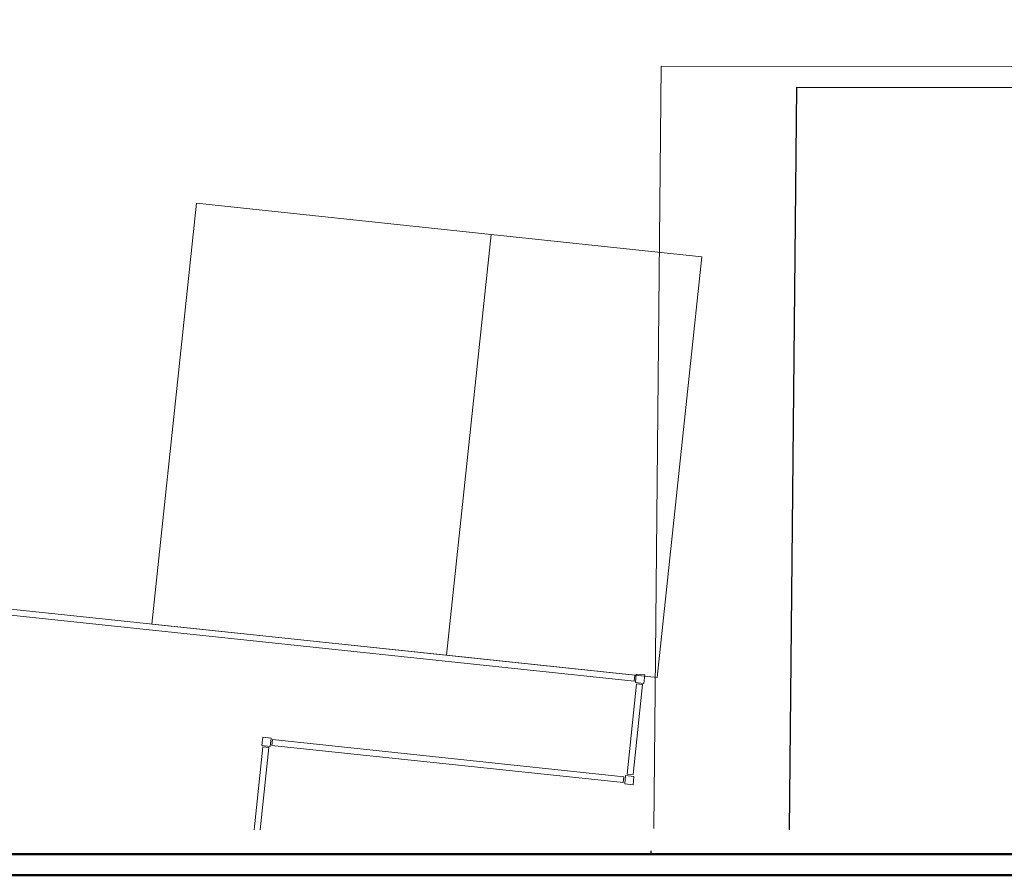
# Model space of a CAD drawing. Extents: x -321 to 526, y -52 to 542.
# Tile 9 of 56: x 11 to 243, y -52 to 150. Entities that reach past the tile are written whole.
import ezdxf
from ezdxf.lldxf.tags import DXFTag

# ---------------------------------------------------------------- set-up
doc = ezdxf.new("R2010")
doc.units = 0
doc.layers.get('0').update_dxf_attribs({"lineweight": 35})
doc.layers.add('D-501 Deckenspiegel Gebäude', color=7, linetype='Continuous', lineweight=25)
doc.layers.add('PLAN_D-501 Deckenspiegel', color=7, linetype='Continuous', lineweight=25)
doc.layers.add('Rahmen', color=7, linetype='Continuous', lineweight=35, true_color=0x009900)
tags = doc.linetypes.add('PUNKT2_S9', pattern=[0.025, 0, -0.025]).pattern_tags.tags
tags[6:7] = [DXFTag(74, 4), DXFTag(75, 0), DXFTag(340, '0'), DXFTag(46, 1.0), DXFTag(50, 0.0), DXFTag(44, 0.0), DXFTag(45, 0.0)]
tags[4:5] = [DXFTag(74, 4), DXFTag(75, 0), DXFTag(340, '0'), DXFTag(46, 1.0), DXFTag(50, 0.0), DXFTag(44, 0.0), DXFTag(45, 0.0)]
tags = doc.linetypes.add('VERDECKT2_S2', pattern=[0.135, 0.1, -0.035]).pattern_tags.tags
tags[6:7] = [DXFTag(74, 4), DXFTag(75, 0), DXFTag(340, '0'), DXFTag(46, 1.0), DXFTag(50, 0.0), DXFTag(44, 0.0), DXFTag(45, 0.0)]
tags[4:5] = [DXFTag(74, 4), DXFTag(75, 0), DXFTag(340, '0'), DXFTag(46, 1.0), DXFTag(50, 0.0), DXFTag(44, 0.0), DXFTag(45, 0.0)]

# ---------------------------------------------------------------- blocks, each defined once
blk = doc.blocks.new('Referenz-A07MYS7IRK', base_point=(-281.01, -47.12))
at = {"layer": 'D-501 Deckenspiegel Gebäude', "color": 0, "linetype": 'PUNKT2_S9', "lineweight": 13, "ltscale": 0.13}
for p, q in [((162.41, 139.04), (160.63, -41.06)), ((294.36, 138.86), (162.41, 139.05))]:
    blk.add_line(p, q, dxfattribs=at)
at = {"layer": 'D-501 Deckenspiegel Gebäude', "color": 0, "lineweight": -2}
for p, q in [((194.36, 134), (192.63, -41.35)), ((294.36, 133.86), (194.36, 134))]:
    blk.add_line(p, q, dxfattribs=at)
at = {"layer": 'D-501 Deckenspiegel Gebäude', "color": 0, "linetype": 'VERDECKT2_S2', "lineweight": 13, "ltscale": 0.13}
for p, q in [((42.1, 7.23), (52.62, 106.68)), ((52.62, 106.68), (122.23, 99.32)), ((111.71, -0.13), (122.23, 99.32)), ((122.23, 99.32), (111.71, -0.13)), ((122.23, 99.32), (171.95, 94.06)), ((171.95, 94.06), (161.44, -5.39)), ((111.71, -0.13), (42.1, 7.23)), ((161.44, -5.39), (111.71, -0.13))]:
    blk.add_line(p, q, dxfattribs=at)
at = {"layer": 'D-501 Deckenspiegel Gebäude', "color": 0, "lineweight": 13}
for p, q in [((155.99, -6.22), (-17.34, 12.11)), ((-17.19, 13.5), (156.14, -4.83)), ((156.3, -6.55), (156.51, -4.56)), ((156.51, -4.56), (158.5, -4.77)), ((154.34, -28.19), (156.59, -6.88)), ((156.14, -4.83), (155.99, -6.22)), ((158.29, -6.76), (156.3, -6.55)), ((156.59, -6.88), (157.98, -7.03)), ((158.5, -4.77), (158.29, -6.76)), ((157.98, -7.03), (155.73, -28.33)), ((68.06, -21.48), (68.27, -19.49)), ((68.27, -19.49), (70.26, -19.7)), ((70.26, -19.7), (70.05, -21.69)), ((70.4, -21.43), (70.55, -20.04)), ((70.55, -20.04), (153.56, -28.82)), ((66.23, -41.35), (68.3, -21.75)), ((69.69, -21.9), (67.64, -41.35)), ((70.05, -21.69), (68.06, -21.48)), ((68.3, -21.75), (69.69, -21.9)), ((153.41, -30.21), (70.4, -21.43)), ((153.56, -28.82), (153.41, -30.21)), ((153.76, -30.54), (153.97, -28.55)), ((153.97, -28.55), (155.96, -28.76)), ((155.73, -28.33), (154.34, -28.19)), ((155.96, -28.76), (155.75, -30.75)), ((155.75, -30.75), (153.76, -30.54))]:
    blk.add_line(p, q, dxfattribs=at)
at = {"layer": 'PLAN_D-501 Deckenspiegel', "color": 0, "lineweight": -2}
blk.add_line((159.99, -47.12), (159.99, -46.35), dxfattribs=at)

msp = doc.modelspace()

# ---------------------------------------------------------------- linework, layer by layer
at = {"layer": 'Rahmen', "lineweight": 50, "ltscale": 0.5}
for points in [[(520.43, -52.12), (520.43, 541.88), (-320.57, 541.88), (-320.57, -52.12), (170.43, -52.12), (420.43, -52.12), (520.43, -52.12)], [(515.43, -47.12), (515.43, 536.88), (-300.57, 536.88), (-300.57, -47.12), (165.43, -47.12), (415.43, -47.12), (515.43, -47.12)]]:
    msp.add_lwpolyline(points, close=True, dxfattribs=at)

# ---------------------------------------------------------------- block references
at = {"color": 251, "lineweight": 25, "ltscale": 0.25, "true_color": 0x585858}
msp.add_blockref('Referenz-A07MYS7IRK', (-281.01, -47.12), dxfattribs=at)

doc.saveas('drawing.dxf')
